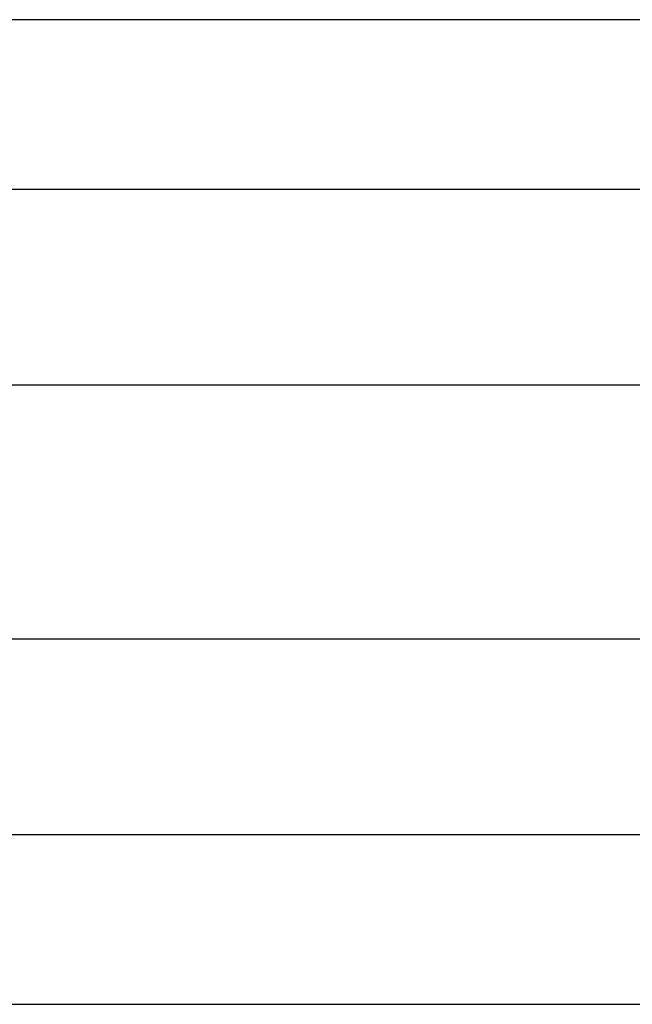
# Model space of a CAD drawing. Header units: millimetres. Extents: x 0 to 7560, y 0 to 5346.
# Tile 106 of 149: x 2128 to 2200, y 4328 to 4444. Entities that reach past the tile are written whole.
import ezdxf

# ---------------------------------------------------------------- set-up
doc = ezdxf.new("R2010")
doc.units = ezdxf.units.MM
for name, color, linetype in [('A2200401_ABL894', 7, 'Continuous'), ('A2300501_ABL887', 7, 'Continuous'), ('A2300601_ABL853', 7, 'Continuous'), ('A2310201_ABL876', 7, 'Continuous'), ('A2310201_ABL926', 7, 'Continuous'), ('M2200901_PBL899', 7, 'Continuous'), ('M2310301_PBL877', 7, 'Continuous'), ('M2310301_PBL927', 7, 'Continuous'), ('TOP_VIEW_VBL707', 7, 'Continuous')]:
    doc.layers.add(name, color=color, linetype=linetype)

# ---------------------------------------------------------------- blocks, each defined once
blk = doc.blocks.new('M2310301_PBL877', base_point=(2414.35, 3921.91))
at = {"layer": 'M2310301_PBL877', "color": 7}
for p, q in [((2247.4, 3931.91), (2581.3, 3931.91)), ((2333.38, 3911.91), (2581.3, 3911.91))]:
    blk.add_line(p, q, dxfattribs=at)
blk = doc.blocks.new('A2310201_ABL876', base_point=(2414.35, 3921.91))
at = {"layer": 'M2310301_PBL877'}
blk.add_blockref('M2310301_PBL877', (2414.35, 3921.91), dxfattribs=at)
blk = doc.blocks.new('A2300601_ABL853', base_point=(2460.88, 3923.41))
at = {"layer": 'A2310201_ABL876'}
blk.add_blockref('A2310201_ABL876', (2414.35, 3921.91), dxfattribs=at)
blk = doc.blocks.new('M2310301_PBL927', base_point=(2454.75, 4017.91))
at = {"layer": 'M2310301_PBL927', "color": 7}
for p, q in [((2581.3, 4027.91), (2336.38, 4027.91)), ((2581.3, 4007.91), (2328.2, 4007.91))]:
    blk.add_line(p, q, dxfattribs=at)
blk = doc.blocks.new('A2310201_ABL926', base_point=(2454.75, 4017.91))
at = {"layer": 'M2310301_PBL927'}
blk.add_blockref('M2310301_PBL927', (2454.75, 4017.91), dxfattribs=at)
blk = doc.blocks.new('A2300501_ABL887', base_point=(2501.28, 4016.41))
at = {"layer": 'A2310201_ABL926'}
blk.add_blockref('A2310201_ABL926', (2454.75, 4017.91), dxfattribs=at)
blk = doc.blocks.new('M2200901_PBL899', base_point=(2477.75, 3969.91))
at = {"layer": 'M2200901_PBL899', "color": 7}
for p, q in [((2308.36, 3984.91), (2681.95, 3984.91)), ((2678.95, 3954.91), (2273.56, 3954.91))]:
    blk.add_line(p, q, dxfattribs=at)
blk = doc.blocks.new('A2200401_ABL894', base_point=(2477.75, 3969.91))
at = {"layer": 'M2200901_PBL899'}
blk.add_blockref('M2200901_PBL899', (2477.75, 3969.91), dxfattribs=at)
blk = doc.blocks.new('TOP_VIEW_VBL707', base_point=(2149.54, 3969.91))
at = {"layer": 'A2200401_ABL894'}
blk.add_blockref('A2200401_ABL894', (2477.75, 3969.91), dxfattribs=at)
at = {"layer": 'A2300501_ABL887'}
blk.add_blockref('A2300501_ABL887', (2501.28, 4016.41), dxfattribs=at)
at = {"layer": 'A2300601_ABL853'}
blk.add_blockref('A2300601_ABL853', (2460.88, 3923.41), dxfattribs=at)

msp = doc.modelspace()

# ---------------------------------------------------------------- block references
at = {"layer": 'TOP_VIEW_VBL707'}
msp.add_blockref('TOP_VIEW_VBL707', (1838.846, 4386.364), dxfattribs=at)

doc.saveas('drawing.dxf')
